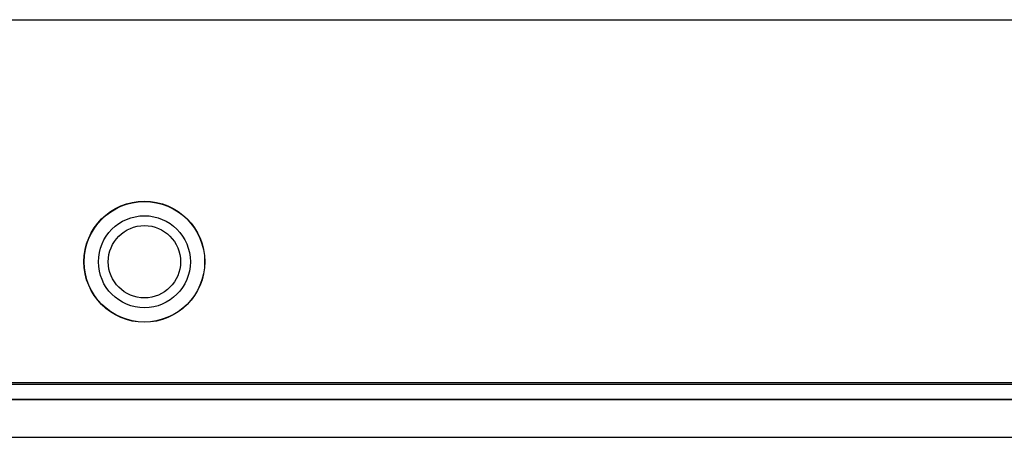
# Model space of a CAD drawing. Extents: x 10 to 130, y 5 to 85.
# Tile 41 of 51: x 68.261 to 70.296, y 45.268 to 46.13. Entities that reach past the tile are written whole.
import ezdxf

# ---------------------------------------------------------------- set-up
doc = ezdxf.new("R2010")
doc.units = 0
doc.layers.add('BODY', color=3, linetype='CONTINUOUS')

msp = doc.modelspace()

# ---------------------------------------------------------------- linework, layer by layer
at = {"layer": 'BODY', "linetype": 'CONTINUOUS'}
for p, q in [((55.6885, 46.1303), (75.3485, 46.1303)), ((74.9385, 45.3803), (56.0985, 45.3803)), ((57.4485, 45.3774), (73.0885, 45.3774)), ((57.4485, 45.3467), (73.0885, 45.3467)), ((57.4485, 45.3459), (73.0885, 45.3459)), ((57.4485, 45.2677), (73.0885, 45.2677))]:
    msp.add_line(p, q, dxfattribs=at)
for radius in [0.125, 0.1245, 0.095, 0.0747]:
    msp.add_circle((68.5185, 45.6303), radius, dxfattribs=at)

doc.saveas('drawing.dxf')
